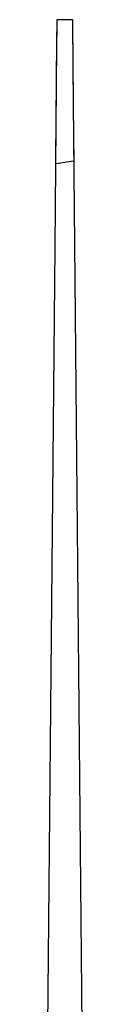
# Model space of a CAD drawing. Extents: x -1.87 to 2.02, y -1.45 to 3.07.
# Tile 42 of 59: x -1.0432 to -1.0296, y 0.1229 to 0.4409. Entities that reach past the tile are written whole.
import ezdxf

# ---------------------------------------------------------------- set-up
doc = ezdxf.new("R2010")
doc.units = 0

msp = doc.modelspace()

# ---------------------------------------------------------------- linework, layer by layer
at = {"layer": 'Layer 1', "color": 7, "linetype": 'CONTINUOUS'}
for p, q in [((-1.038781, 0.439016), (-1.038841, 0.432452)), ((-1.038771, 0.440129), (-1.038826, 0.43413)), ((-1.038767, 0.440557), (-1.038781, 0.439016)), ((-1.038766, 0.440734), (-1.038771, 0.440129)), ((-1.038764, 0.440869), (-1.038767, 0.440557)), ((-1.038764, 0.440876), (-1.038766, 0.440734)), ((-1.038757, 0.440908), (-1.038764, 0.440908)), ((-1.038764, 0.440908), (-1.038764, 0.440908)), ((-1.038764, 0.440908), (-1.038764, 0.440908)), ((-1.038764, 0.440908), (-1.038764, 0.440908)), ((-1.038764, 0.440908), (-1.038764, 0.440908)), ((-1.038764, 0.440908), (-1.038764, 0.440908)), ((-1.038764, 0.440908), (-1.038764, 0.440908)), ((-1.038764, 0.440908), (-1.038764, 0.440908)), ((-1.038764, 0.440908), (-1.038764, 0.440906)), ((-1.038764, 0.440908), (-1.038764, 0.440908)), ((-1.038764, 0.440908), (-1.038764, 0.440908)), ((-1.038764, 0.440908), (-1.038764, 0.440908)), ((-1.038764, 0.440908), (-1.038764, 0.440908)), ((-1.038764, 0.440908), (-1.038764, 0.440908)), ((-1.038764, 0.440908), (-1.038764, 0.440907)), ((-1.034332, 0.440908), (-1.038764, 0.440908)), ((-1.038764, 0.440907), (-1.038764, 0.440905)), ((-1.038764, 0.440906), (-1.038764, 0.440899)), ((-1.038764, 0.440905), (-1.038764, 0.440876)), ((-1.038764, 0.440899), (-1.038764, 0.440869)), ((-1.038607, 0.440908), (-1.038757, 0.440908)), ((-1.034332, 0.440908), (-1.038607, 0.440908)), ((-1.033662, 0.440908), (-1.034332, 0.440908)), ((-1.033662, 0.440908), (-1.034332, 0.440908)), ((-1.033595, 0.440908), (-1.033662, 0.440908)), ((-1.033595, 0.440908), (-1.033662, 0.440908)), ((-1.033579, 0.440908), (-1.033595, 0.440908)), ((-1.033579, 0.440908), (-1.033595, 0.440908)), ((-1.033575, 0.440908), (-1.033579, 0.440908)), ((-1.033575, 0.440908), (-1.033579, 0.440908)), ((-1.033575, 0.440904), (-1.033575, 0.440908)), ((-1.033575, 0.440908), (-1.033575, 0.440908)), ((-1.033575, 0.440908), (-1.033575, 0.440908)), ((-1.033575, 0.440908), (-1.033575, 0.440908)), ((-1.033575, 0.440908), (-1.033575, 0.440908)), ((-1.033575, 0.440908), (-1.033575, 0.440908)), ((-1.033575, 0.440908), (-1.033575, 0.440908)), ((-1.033575, 0.440908), (-1.033575, 0.440908)), ((-1.033575, 0.440908), (-1.033575, 0.440908)), ((-1.033575, 0.440908), (-1.033575, 0.440908)), ((-1.033574, 0.440744), (-1.033575, 0.440908)), ((-1.033575, 0.440908), (-1.033575, 0.440908)), ((-1.033575, 0.440908), (-1.033575, 0.440908)), ((-1.033575, 0.440908), (-1.033575, 0.440908)), ((-1.033575, 0.440908), (-1.033575, 0.440908)), ((-1.033575, 0.440908), (-1.033575, 0.440908)), ((-1.033575, 0.440908), (-1.033575, 0.440908)), ((-1.033575, 0.440908), (-1.033575, 0.440908)), ((-1.033575, 0.440908), (-1.033575, 0.440908)), ((-1.033575, 0.440908), (-1.033575, 0.440908)), ((-1.033575, 0.440908), (-1.033575, 0.440908)), ((-1.033575, 0.440908), (-1.033575, 0.440908)), ((-1.033575, 0.440908), (-1.033575, 0.440908)), ((-1.033568, 0.440179), (-1.033575, 0.440904)), ((-1.033562, 0.439533), (-1.033574, 0.440744)), ((-1.033436, 0.425671), (-1.033568, 0.440179)), ((-1.033219, 0.402026), (-1.033562, 0.439533)), ((-1.038826, 0.43413), (-1.039176, 0.395829)), ((-1.038841, 0.432452), (-1.039437, 0.367392)), ((-1.029634, 0.010228), (-1.033436, 0.425671)), ((-1.033165, 0.396152), (-1.033219, 0.402026)), ((-1.039176, 0.395829), (-1.039189, 0.394491)), ((-1.039189, 0.394491), (-1.039189, 0.394424)), ((-1.039189, 0.394424), (-1.039185, 0.394425)), ((-1.039189, 0.394424), (-1.039189, 0.394424)), ((-1.039189, 0.394424), (-1.039189, 0.394424)), ((-1.039189, 0.394424), (-1.039189, 0.394424)), ((-1.039189, 0.394424), (-1.039189, 0.394424)), ((-1.039189, 0.394424), (-1.039189, 0.394424)), ((-1.039189, 0.394424), (-1.039189, 0.394424)), ((-1.039189, 0.394424), (-1.039189, 0.394424)), ((-1.039189, 0.394424), (-1.039189, 0.394424)), ((-1.039189, 0.394424), (-1.039189, 0.394424)), ((-1.039189, 0.394424), (-1.039189, 0.394424)), ((-1.039185, 0.394425), (-1.039167, 0.394428)), ((-1.039167, 0.394428), (-1.039088, 0.39444)), ((-1.039088, 0.39444), (-1.03831, 0.394565)), ((-1.03831, 0.394565), (-1.03334, 0.395359)), ((-1.03334, 0.395359), (-1.033166, 0.395387)), ((-1.033166, 0.395387), (-1.033158, 0.395389)), ((-1.033159, 0.395559), (-1.033165, 0.396152)), ((-1.033158, 0.39542), (-1.033159, 0.395559)), ((-1.033158, 0.395392), (-1.033158, 0.39542)), ((-1.033158, 0.395389), (-1.033158, 0.395392)), ((-1.033158, 0.395389), (-1.033158, 0.395389)), ((-1.033158, 0.395389), (-1.033158, 0.395389)), ((-1.033158, 0.395389), (-1.033158, 0.395389)), ((-1.033158, 0.395389), (-1.033158, 0.395389)), ((-1.033158, 0.395389), (-1.033158, 0.395389)), ((-1.033158, 0.395389), (-1.033158, 0.395389)), ((-1.033158, 0.395389), (-1.033158, 0.395389)), ((-1.033158, 0.395389), (-1.033158, 0.395389)), ((-1.033158, 0.395389), (-1.033158, 0.395389)), ((-1.039437, 0.367392), (-1.043239, -0.048051))]:
    msp.add_line(p, q, dxfattribs=at)

doc.saveas('drawing.dxf')
